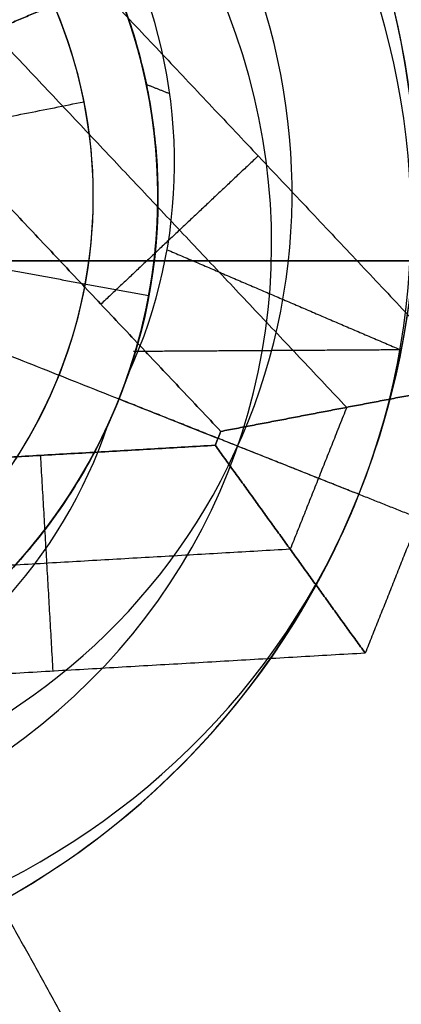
# Model space of a CAD drawing. Header units: millimetres. Extents: x -5.9 to 8.2, y -1.3 to -0.5.
# Tile 23 of 107: x -4.73448 to -4.72857, y -0.8698 to -0.85454. Entities that reach past the tile are written whole.
import ezdxf

# ---------------------------------------------------------------- set-up
doc = ezdxf.new("R2010")
doc.units = ezdxf.units.MM
doc.header["$MEASUREMENT"] = 0
for name, color, linetype, true_color in [('IGES level 1', 7, 'Continuous', 0xffffff), ('IGES level 11', 7, 'Continuous', 0xffffff), ('IGES level 26', 7, 'Continuous', 0xcbd2ef), ('IGES level 3', 7, 'Continuous', 0xffffff), ('IGES level 47', 7, 'Continuous', 0xffffff), ('IGES level 5', 7, 'Continuous', 0xffffff)]:
    doc.layers.add(name, color=color, linetype=linetype, true_color=true_color)

msp = doc.modelspace()

# ---------------------------------------------------------------- linework, layer by layer
at = {"layer": 'IGES level 1'}
for centre, radius, start, end in [((-4.765839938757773, -0.8582795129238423, -10.16994323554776), 0.07600000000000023, 270.0000000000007, 90.00000000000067), ((-4.765839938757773, -0.8582795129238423, -10.16994323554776), 0.07600000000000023, 270.0000000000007, 90.00000000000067), ((-4.765839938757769, -0.8582795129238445, -10.14974041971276), 0.07599999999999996, 270, 90.0000000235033), ((-4.740839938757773, -0.8572795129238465, -10.16994323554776), 0.007500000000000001, 270, 90), ((-4.740839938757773, -0.8572795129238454, -10.26994323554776), 0.007500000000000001, 270, 90), ((-4.740839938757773, -0.8572795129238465, -10.16994323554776), 0.007500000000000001, 270, 90), ((-4.740839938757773, -0.8572795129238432, -10.26994323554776), 0.007500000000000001, 270, 90), ((-4.74083993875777, -0.8572795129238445, -10.21994323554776), 0.007499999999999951, 270, 90.00000002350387)]:
    msp.add_arc(centre, radius, start, end, dxfattribs=at)
for knots in [[2, 2, 2, 2, 2.249999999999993, 2.249999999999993, 2.374999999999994, 2.374999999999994, 2.499999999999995, 2.499999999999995, 2.624999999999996, 2.624999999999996, 2.749999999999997, 2.749999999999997, 2.874999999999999, 2.874999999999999, 3, 3, 3, 3], [4.141592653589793, 4.141592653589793, 4.141592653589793, 4.141592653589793, 4.391592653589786, 4.391592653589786, 4.516592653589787, 4.516592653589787, 4.641592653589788, 4.641592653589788, 4.76659265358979, 4.76659265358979, 4.89159265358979, 4.89159265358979, 5.016592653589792, 5.016592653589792, 5.141592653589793, 5.141592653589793, 5.141592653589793, 5.141592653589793]]:
    msp.add_open_spline([(-4.765839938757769, -0.7822795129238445, -10.14494593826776), (-4.74555040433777, -0.7822795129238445, -10.14494593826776), (-4.726025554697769, -0.7906101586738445, -10.14118365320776), (-4.705126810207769, -0.8115141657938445, -10.13535306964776), (-4.699528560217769, -0.8198142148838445, -10.13345355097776), (-4.691815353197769, -0.8383511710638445, -10.13071814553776), (-4.68982816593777, -0.8483475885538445, -10.12993876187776), (-4.68985181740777, -0.8683908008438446, -10.12994774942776), (-4.691900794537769, -0.8784496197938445, -10.13074914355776), (-4.699526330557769, -0.8967026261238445, -10.13345205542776), (-4.70517288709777, -0.9050958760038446, -10.13536655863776), (-4.719051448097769, -0.9189680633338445, -10.13923729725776), (-4.727409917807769, -0.9245964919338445, -10.14121392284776), (-4.745758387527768, -0.9322493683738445, -10.14407996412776), (-4.75569713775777, -0.9342795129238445, -10.14494593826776), (-4.765839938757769, -0.9342795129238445, -10.14494593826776)], degree=3, knots=knots, dxfattribs=at)
for points in [[(-4.74083993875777, -0.8572795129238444, -10.27444969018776), (-4.737161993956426, -0.8565479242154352, -10.27219646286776), (-4.733484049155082, -0.8558163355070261, -10.26994323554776)], [(-4.733484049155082, -0.8558163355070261, -10.26994323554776), (-4.733484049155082, -0.8558163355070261, -10.21994323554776), (-4.733484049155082, -0.8558163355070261, -10.16994323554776)], [(-4.83583994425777, -0.8582795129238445, -10.34494323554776), (-4.59583993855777, -0.8582795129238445, -10.34494323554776), (-4.35583993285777, -0.8582795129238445, -10.34494323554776)], [(-4.733405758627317, -0.8582795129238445, -10.16994323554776), (-4.711622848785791, -0.8582795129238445, -10.16994323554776), (-4.689839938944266, -0.8582795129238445, -10.16994323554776)]]:
    msp.add_open_spline(points, degree=2, dxfattribs=at)
at = {"layer": 'IGES level 11'}
for centre, radius, start, end in [((-4.765839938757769, -0.8582795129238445, -10.15494323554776), 0.07299999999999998, 269.9999999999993, 89.9999999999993), ((-4.765839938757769, -0.8582795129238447, -10.16994323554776), 0.07299999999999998, 270.0000000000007, 90.00000000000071), ((-4.765839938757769, -0.8582795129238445, -10.16244323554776), 0.07299999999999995, 270, 90.000000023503), ((-4.765839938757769, -0.8582795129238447, -10.16994323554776), 0.07299999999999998, 270.0000000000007, 90.00000000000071), ((-4.765839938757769, -0.8582795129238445, -10.15494323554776), 0.07299999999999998, 270.0000000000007, 90.00000000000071), ((-4.74083993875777, -0.8586958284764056, -10.1549432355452), 0.03150000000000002, 270, 90), ((-4.74083993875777, -0.8586958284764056, -10.1549432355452), 0.03150000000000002, 270, 90), ((-4.74083993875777, -0.8586958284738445, -10.16219323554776), 0.02424999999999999, 270, 90.00000001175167), ((-4.74083993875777, -0.8586958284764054, -10.1699432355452), 0.01700000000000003, 270, 90), ((-4.740839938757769, -0.8586958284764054, -10.1694432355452), 0.01700000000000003, 270, 90), ((-4.74083993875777, -0.8586958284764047, -10.16994323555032), 0.01700000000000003, 270, 90), ((-4.74083993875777, -0.8586958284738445, -10.16969323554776), 0.01700000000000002, 270, 90.00000001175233), ((-4.740839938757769, -0.8586958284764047, -10.16944323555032), 0.01700000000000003, 270, 90)]:
    msp.add_arc(centre, radius, start, end, dxfattribs=at)
at = {"layer": 'IGES level 26'}
for centre, radius, start, end in [((-4.74083993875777, -0.8572795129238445, -10.15494323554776), 0.0235, 68.3051419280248, 248.3051419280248), ((-4.74083993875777, -0.8572795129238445, -10.15494323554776), 0.0235, 68.3051419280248, 248.3051419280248), ((-4.74083993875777, -0.8572795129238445, -10.15894323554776), 0.0235, 68.3051419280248, 248.3051419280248), ((-4.74083993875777, -0.8572795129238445, -10.15694323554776), 0.02349999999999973, 68.30514195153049, 248.3051419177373), ((-4.74083993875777, -0.8572795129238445, -10.15894323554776), 0.0235, 68.3051419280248, 248.3051419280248), ((-4.74083993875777, -0.8572795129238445, -10.15894323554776), 0.0235, 248.3051419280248, 68.3051419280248), ((-4.74083993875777, -0.8572795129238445, -10.15894323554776), 0.02350000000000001, 248.305141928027, 68.30514192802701), ((-4.74083993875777, -0.8572795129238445, -10.15494323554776), 0.0235, 248.3051419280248, 68.3051419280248), ((-4.74083993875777, -0.8572795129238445, -10.15694323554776), 0.02349999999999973, 248.3051419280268, 68.30514195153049), ((-4.74083993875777, -0.8572795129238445, -10.15494323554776), 0.02350000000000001, 248.305141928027, 68.30514192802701), ((-4.74083993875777, -0.8572795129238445, -10.16444323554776), 0.01799999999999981, 68.30514195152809, 248.3051419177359), ((-4.74083993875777, -0.8572795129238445, -10.16444323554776), 0.01799999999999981, 248.3051419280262, 68.3051419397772), ((-4.74083993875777, -0.8572795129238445, -10.19494323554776), 0.0125, 248.3051419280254, 68.30514192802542), ((-4.74083993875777, -0.8572795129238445, -10.16994323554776), 0.0125, 248.3051419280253, 68.30514192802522), ((-4.74083993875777, -0.8572795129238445, -10.18244323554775), 0.0125, 248.3051419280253, 68.30514195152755), ((-4.74083993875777, -0.8572795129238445, -10.16994323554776), 0.01249999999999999, 248.3051419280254, 68.30514192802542), ((-4.74083993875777, -0.8572795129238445, -10.19494323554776), 0.0125, 248.3051419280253, 68.30514192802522), ((-4.74083993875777, -0.8572795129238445, -10.22994323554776), 0.0085, 248.3051419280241, 68.30514192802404), ((-4.74083993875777, -0.8572795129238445, -10.19494323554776), 0.0085, 248.3051419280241, 68.30514192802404), ((-4.74083993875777, -0.8572795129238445, -10.20594323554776), 0.00849999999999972, 248.3051419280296, 68.30514195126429), ((-4.74083993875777, -0.8572795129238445, -10.21694323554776), 0.00849999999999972, 248.3051419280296, 68.30514195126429), ((-4.74083993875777, -0.8572795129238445, -10.22994323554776), 0.008500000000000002, 248.3051419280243, 68.30514192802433), ((-4.74083993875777, -0.8572795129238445, -10.19494323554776), 0.008499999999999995, 248.3051419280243, 68.30514192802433), ((-4.74083993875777, -0.8572795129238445, -10.19763914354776), 0.00849999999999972, 339.7219443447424, 68.30514194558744), ((-4.74083993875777, -0.8572795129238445, -10.22624132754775), 0.00849999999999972, 248.3051419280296, 7.688377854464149)]:
    msp.add_arc(centre, radius, start, end, dxfattribs=at)
at = {"layer": 'IGES level 26', "extrusion": (0.1137898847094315, 0.2860160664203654, 0.9514445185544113)}
for centre, radius, start in [((4.088121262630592, -0.7146050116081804, -10.4898111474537), 0.0125, 90), ((4.088121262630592, -0.7179910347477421, -10.50027703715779), 0.0125, 90), ((4.088121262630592, -0.7213770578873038, -10.51074292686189), 0.0125, 90), ((4.0881212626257, -0.7213770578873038, -10.50799292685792), 0.008499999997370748, 177.0747289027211), ((4.0881212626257, -0.7179910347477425, -10.49752703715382), 0.008499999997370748, 177.0747289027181), ((4.0881212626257, -0.7146050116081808, -10.48706114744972), 0.008499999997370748, 177.0747289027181)]:
    msp.add_arc(centre, radius, start, 270, dxfattribs=at)
at = {"layer": 'IGES level 26', "extrusion": (0.1137898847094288, 0.2860160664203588, 0.9514445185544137)}
for centre in [(4.088121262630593, -0.7213770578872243, -10.5107429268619), (4.088121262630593, -0.7179910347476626, -10.5002770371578), (4.088121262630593, -0.7146050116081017, -10.4898111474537)]:
    msp.add_arc(centre, 0.0125, 90, 270, dxfattribs=at)
at = {"layer": 'IGES level 26', "extrusion": (0.1137898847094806, 0.2860160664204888, 0.9514445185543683)}
for centre, radius in [((4.088121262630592, -0.7213770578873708, -10.50935957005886), 0.01048784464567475), ((4.088121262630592, -0.7146050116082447, -10.48842779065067), 0.0104878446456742)]:
    msp.add_arc(centre, radius, 90.00000001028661, 269.999999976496, dxfattribs=at)
at = {"layer": 'IGES level 26', "extrusion": (0.1137898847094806, 0.2860160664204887, 0.9514445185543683)}
for centre, radius, start, end in [((4.088121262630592, -0.7179910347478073, -10.49889368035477), 0.0104878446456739, 90.00000001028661, 269.9999999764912), ((4.088121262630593, -0.7213770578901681, -10.51212628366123), 0.01048784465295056, 90.00000000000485, 270.0000000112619)]:
    msp.add_arc(centre, radius, start, end, dxfattribs=at)
at = {"layer": 'IGES level 26', "extrusion": (0.1137898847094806, 0.2860160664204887, 0.9514445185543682)}
msp.add_arc((4.088121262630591, -0.7146050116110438, -10.49119450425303), 0.01048784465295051, 90, 270.0000000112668, dxfattribs=at)
at = {"layer": 'IGES level 26', "extrusion": (0.1137898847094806, 0.2860160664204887, 0.9514445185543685)}
msp.add_arc((4.088121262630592, -0.7179910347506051, -10.50166039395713), 0.01048784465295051, 90, 270.0000000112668, dxfattribs=at)
at = {"layer": 'IGES level 26', "extrusion": (0.1137898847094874, 0.2860160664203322, 0.9514445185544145)}
msp.add_arc((4.088121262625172, -0.7213770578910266, -10.50799292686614), 0.008499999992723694, 177.0747288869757, 270.00000006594, dxfattribs=at)
at = {"layer": 'IGES level 26', "extrusion": (0.1137898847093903, 0.2860160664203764, 0.9514445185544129)}
msp.add_arc((4.088121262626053, -0.7179910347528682, -10.4975270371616), 0.008499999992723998, 177.0747288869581, 270.000000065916, dxfattribs=at)
at = {"layer": 'IGES level 26', "extrusion": (0.1137898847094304, 0.2860160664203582, 0.9514445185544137)}
msp.add_arc((4.088121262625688, -0.714605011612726, -10.48706114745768), 0.008499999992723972, 177.0747288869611, 270.0000000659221, dxfattribs=at)
at = {"layer": 'IGES level 26', "extrusion": (0.1137892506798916, 0.2860144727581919, 0.9514450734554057)}
msp.add_arc((4.088121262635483, -0.7145860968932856, -10.4925624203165), 0.008500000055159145, 90, 182.9252572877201, dxfattribs=at)
at = {"layer": 'IGES level 26', "extrusion": (0.1137892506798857, 0.2860144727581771, 0.951445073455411)}
msp.add_arc((4.088121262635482, -0.7179721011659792, -10.50302831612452), 0.008500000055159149, 90, 182.9252572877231, dxfattribs=at)
at = {"layer": 'IGES level 26', "extrusion": (0.1137892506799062, 0.2860144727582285, 0.9514450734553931)}
msp.add_arc((4.088121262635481, -0.7213581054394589, -10.51349421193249), 0.008500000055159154, 90, 182.9252572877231, dxfattribs=at)
at = {"layer": 'IGES level 26', "extrusion": (0.1137898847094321, 0.2860160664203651, 0.9514445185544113)}
msp.add_arc((4.088121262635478, -0.721377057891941, -10.51349292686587), 0.008500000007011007, 90.00000006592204, 182.92527111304, dxfattribs=at)
at = {"layer": 'IGES level 26', "extrusion": (0.1137898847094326, 0.2860160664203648, 0.9514445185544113)}
msp.add_arc((4.088121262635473, -0.7179910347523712, -10.50302703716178), 0.008500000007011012, 90.00000006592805, 182.9252711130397, dxfattribs=at)
at = {"layer": 'IGES level 26', "extrusion": (0.1137898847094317, 0.2860160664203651, 0.9514445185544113)}
msp.add_arc((4.088121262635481, -0.714605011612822, -10.49256114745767), 0.008500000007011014, 90.00000006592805, 182.9252711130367, dxfattribs=at)
at = {"layer": 'IGES level 26'}
for points, weights in [([(-4.732791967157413, -0.860014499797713, -10.19769323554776), (-4.731253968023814, -0.8554887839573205, -10.19923766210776), (-4.733256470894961, -0.8511485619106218, -10.20030289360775), (-4.737697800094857, -0.8493816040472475, -10.20030289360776)], [1, 0.816616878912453, 0.816616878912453, 1]), ([(-4.732791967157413, -0.860014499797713, -10.20869323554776), (-4.731253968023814, -0.8554887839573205, -10.21023766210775), (-4.733256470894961, -0.8511485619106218, -10.21130289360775), (-4.737697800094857, -0.8493816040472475, -10.21130289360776)], [1, 0.816616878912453, 0.816616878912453, 1]), ([(-4.732791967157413, -0.860014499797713, -10.21969323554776), (-4.731253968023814, -0.8554887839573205, -10.22123766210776), (-4.733256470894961, -0.8511485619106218, -10.22230289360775), (-4.737697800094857, -0.8493816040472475, -10.22230289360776)], [1, 0.816616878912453, 0.816616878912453, 1]), ([(-4.737697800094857, -0.8493816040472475, -10.22230289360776), (-4.733256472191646, -0.8511485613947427, -10.22230289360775), (-4.731253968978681, -0.8554887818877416, -10.2212376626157), (-4.732791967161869, -0.8600144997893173, -10.21969323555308)], [1, 0.8166169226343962, 0.8166168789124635, 0.9999998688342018]), ([(-4.737697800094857, -0.8493816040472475, -10.21130289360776), (-4.733256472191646, -0.8511485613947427, -10.21130289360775), (-4.731253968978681, -0.8554887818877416, -10.2102376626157), (-4.732791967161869, -0.8600144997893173, -10.20869323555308)], [1, 0.8166169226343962, 0.8166168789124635, 0.9999998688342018]), ([(-4.737697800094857, -0.8493816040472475, -10.20030289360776), (-4.733256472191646, -0.8511485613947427, -10.20030289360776), (-4.731253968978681, -0.8554887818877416, -10.1992376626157), (-4.732791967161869, -0.8600144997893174, -10.19769323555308)], [1, 0.8166169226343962, 0.8166168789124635, 0.9999998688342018]), ([(-4.733112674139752, -0.8608206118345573, -10.20319321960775), (-4.73510398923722, -0.8651659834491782, -10.20164880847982), (-4.739540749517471, -0.8669443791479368, -10.20058357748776), (-4.743982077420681, -0.8651774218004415, -10.20058357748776)], [0.9999998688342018, 0.8166168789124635, 0.8166169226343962, 1]), ([(-4.733112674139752, -0.8608206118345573, -10.21419321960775), (-4.73510398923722, -0.8651659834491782, -10.21264880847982), (-4.739540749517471, -0.8669443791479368, -10.21158357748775), (-4.743982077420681, -0.8651774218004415, -10.21158357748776)], [0.9999998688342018, 0.8166168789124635, 0.8166169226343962, 1]), ([(-4.733112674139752, -0.8608206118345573, -10.22519321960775), (-4.73510398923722, -0.8651659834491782, -10.22364880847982), (-4.739540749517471, -0.8669443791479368, -10.22258357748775), (-4.743982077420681, -0.8651774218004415, -10.22258357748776)], [0.9999998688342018, 0.8166168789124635, 0.8166169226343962, 1]), ([(-4.743982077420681, -0.8651774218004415, -10.22258357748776), (-4.739540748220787, -0.8669443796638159, -10.22258357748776), (-4.735103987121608, -0.8651659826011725, -10.22364880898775), (-4.733112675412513, -0.8608206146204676, -10.22519323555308)], [1, 0.816616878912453, 0.816616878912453, 1]), ([(-4.743982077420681, -0.8651774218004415, -10.21158357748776), (-4.739540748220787, -0.8669443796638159, -10.21158357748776), (-4.735103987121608, -0.8651659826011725, -10.21264880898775), (-4.733112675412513, -0.8608206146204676, -10.21419323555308)], [1, 0.816616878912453, 0.816616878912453, 1]), ([(-4.743982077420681, -0.8651774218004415, -10.20058357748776), (-4.739540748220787, -0.8669443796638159, -10.20058357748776), (-4.735103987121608, -0.8651659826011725, -10.20164880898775), (-4.733112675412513, -0.8608206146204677, -10.20319323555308)], [1, 0.816616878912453, 0.816616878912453, 1])]:
    msp.add_rational_spline(points, weights, degree=3, dxfattribs=at)
for points, knots in [([(-4.737697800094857, -0.8493816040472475, -10.20530125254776), (-4.736676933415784, -0.8497877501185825, -10.20530126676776), (-4.735706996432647, -0.8504062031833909, -10.20525012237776), (-4.734468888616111, -0.8516231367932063, -10.20509666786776), (-4.734092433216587, -0.8520763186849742, -10.20503272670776), (-4.73343497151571, -0.8530642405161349, -10.20487926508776), (-4.733087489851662, -0.8537679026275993, -10.20475919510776), (-4.732306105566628, -0.855751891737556, -10.20440039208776), (-4.731923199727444, -0.8582249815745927, -10.20390232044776), (-4.733112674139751, -0.8608206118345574, -10.20319321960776)], [2, 2, 2, 2, 2.25, 2.25, 2.375, 2.375, 2.5, 2.5, 3, 3, 3, 3]), ([(-4.733112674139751, -0.8608206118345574, -10.20319321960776), (-4.732517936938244, -0.8595227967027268, -10.20354777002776), (-4.732315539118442, -0.8582201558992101, -10.20384956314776), (-4.732355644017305, -0.8565102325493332, -10.20422311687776), (-4.732425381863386, -0.8559781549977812, -10.20433444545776), (-4.732635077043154, -0.8550038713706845, -10.20453072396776), (-4.732708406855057, -0.8547304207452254, -10.20458512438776), (-4.733822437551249, -0.8519018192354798, -10.20509667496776), (-4.735655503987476, -0.8501941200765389, -10.20530128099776), (-4.737697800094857, -0.8493816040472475, -10.20530125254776)], [0, 0, 0, 0, 0.25, 0.25, 0.375, 0.375, 0.5, 0.5, 1, 1, 1, 1]), ([(-4.737697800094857, -0.8493816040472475, -10.21630125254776), (-4.736676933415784, -0.8497877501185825, -10.21630126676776), (-4.735706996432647, -0.8504062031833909, -10.21625012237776), (-4.734468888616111, -0.8516231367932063, -10.21609666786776), (-4.734092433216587, -0.8520763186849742, -10.21603272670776), (-4.73343497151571, -0.8530642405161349, -10.21587926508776), (-4.733087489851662, -0.8537679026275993, -10.21575919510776), (-4.732306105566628, -0.855751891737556, -10.21540039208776), (-4.731923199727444, -0.8582249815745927, -10.21490232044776), (-4.733112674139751, -0.8608206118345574, -10.21419321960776)], [2, 2, 2, 2, 2.25, 2.25, 2.375, 2.375, 2.5, 2.5, 3, 3, 3, 3]), ([(-4.733112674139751, -0.8608206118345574, -10.21419321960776), (-4.732517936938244, -0.8595227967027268, -10.21454777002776), (-4.732315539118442, -0.8582201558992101, -10.21484956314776), (-4.732355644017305, -0.8565102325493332, -10.21522311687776), (-4.732425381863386, -0.8559781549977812, -10.21533444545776), (-4.732635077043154, -0.8550038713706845, -10.21553072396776), (-4.732708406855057, -0.8547304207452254, -10.21558512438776), (-4.733822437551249, -0.8519018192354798, -10.21609667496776), (-4.735655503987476, -0.8501941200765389, -10.21630128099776), (-4.737697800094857, -0.8493816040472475, -10.21630125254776)], [0, 0, 0, 0, 0.25, 0.25, 0.375, 0.375, 0.5, 0.5, 1, 1, 1, 1]), ([(-4.737697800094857, -0.8493816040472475, -10.22730125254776), (-4.736676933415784, -0.8497877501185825, -10.22730126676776), (-4.735706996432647, -0.8504062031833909, -10.22725012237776), (-4.734468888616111, -0.8516231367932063, -10.22709666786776), (-4.734092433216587, -0.8520763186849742, -10.22703272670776), (-4.73343497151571, -0.8530642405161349, -10.22687926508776), (-4.733087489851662, -0.8537679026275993, -10.22675919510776), (-4.732306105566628, -0.855751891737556, -10.22640039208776), (-4.731923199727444, -0.8582249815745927, -10.22590232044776), (-4.733112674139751, -0.8608206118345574, -10.22519321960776)], [4.141592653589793, 4.141592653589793, 4.141592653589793, 4.141592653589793, 4.391592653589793, 4.391592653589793, 4.516592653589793, 4.516592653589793, 4.641592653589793, 4.641592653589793, 5.141592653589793, 5.141592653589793, 5.141592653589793, 5.141592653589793]), ([(-4.733112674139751, -0.8608206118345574, -10.22519321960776), (-4.732517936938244, -0.8595227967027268, -10.22554777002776), (-4.732315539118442, -0.8582201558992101, -10.22584956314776), (-4.732355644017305, -0.8565102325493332, -10.22622311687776), (-4.732425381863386, -0.8559781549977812, -10.22633444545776), (-4.732635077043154, -0.8550038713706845, -10.22653072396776), (-4.732708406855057, -0.8547304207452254, -10.22658512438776), (-4.733822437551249, -0.8519018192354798, -10.22709667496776), (-4.735655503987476, -0.8501941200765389, -10.22730128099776), (-4.737697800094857, -0.8493816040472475, -10.22730125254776)], [0, 0, 0, 0, 0.25, 0.25, 0.375, 0.375, 0.5, 0.5, 1, 1, 1, 1]), ([(-4.743982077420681, -0.8651774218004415, -10.19558521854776), (-4.742961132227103, -0.8655835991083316, -10.19558521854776), (-4.741831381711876, -0.8658004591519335, -10.19563637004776), (-4.740095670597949, -0.8657666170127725, -10.19578982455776), (-4.739510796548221, -0.865695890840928, -10.19585376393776), (-4.738354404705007, -0.8654296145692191, -10.19600721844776), (-4.737618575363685, -0.8651569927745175, -10.19612727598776), (-4.735687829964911, -0.8642520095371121, -10.19648607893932), (-4.733710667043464, -0.8627178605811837, -10.19698415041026), (-4.732791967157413, -0.860014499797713, -10.19769323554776)], [6.141592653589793, 6.141592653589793, 6.141592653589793, 6.141592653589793, 6.391592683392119, 6.391592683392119, 6.516592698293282, 6.516592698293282, 6.641592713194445, 6.641592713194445, 7.141592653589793, 7.141592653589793, 7.141592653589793, 7.141592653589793]), ([(-4.743982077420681, -0.8651774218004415, -10.20658521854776), (-4.742961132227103, -0.8655835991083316, -10.20658521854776), (-4.741831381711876, -0.8658004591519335, -10.20663637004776), (-4.740095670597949, -0.8657666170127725, -10.20678982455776), (-4.739510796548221, -0.865695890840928, -10.20685376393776), (-4.738354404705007, -0.8654296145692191, -10.20700721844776), (-4.737618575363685, -0.8651569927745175, -10.20712727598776), (-4.735687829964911, -0.8642520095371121, -10.20748607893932), (-4.733710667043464, -0.8627178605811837, -10.20798415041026), (-4.732791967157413, -0.860014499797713, -10.20869323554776)], [5, 5, 5, 5, 5.250000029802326, 5.250000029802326, 5.375000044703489, 5.375000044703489, 5.500000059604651, 5.500000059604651, 6, 6, 6, 6]), ([(-4.743982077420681, -0.8651774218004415, -10.21758521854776), (-4.742961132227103, -0.8655835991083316, -10.21758521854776), (-4.741831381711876, -0.8658004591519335, -10.21763637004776), (-4.740095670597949, -0.8657666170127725, -10.21778982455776), (-4.739510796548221, -0.865695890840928, -10.21785376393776), (-4.738354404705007, -0.8654296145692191, -10.21800721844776), (-4.737618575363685, -0.8651569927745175, -10.21812727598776), (-4.735687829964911, -0.8642520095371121, -10.21848607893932), (-4.733710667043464, -0.8627178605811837, -10.21898415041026), (-4.732791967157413, -0.860014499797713, -10.21969323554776)], [5, 5, 5, 5, 5.250000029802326, 5.250000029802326, 5.375000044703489, 5.375000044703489, 5.500000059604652, 5.500000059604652, 6, 6, 6, 6]), ([(-4.732791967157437, -0.8600144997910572, -10.21969323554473), (-4.733251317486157, -0.8613661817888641, -10.21933870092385), (-4.73399909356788, -0.8624518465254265, -10.21903690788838), (-4.735202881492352, -0.8636668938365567, -10.21866335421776), (-4.735619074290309, -0.8640056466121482, -10.21855202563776), (-4.73644075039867, -0.8645696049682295, -10.21835574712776), (-4.736681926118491, -0.8647179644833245, -10.21830133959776), (-4.739434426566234, -0.8660081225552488, -10.21778982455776), (-4.741939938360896, -0.8659898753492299, -10.21758521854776), (-4.743982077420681, -0.8651774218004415, -10.21758521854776)], [2.621851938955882, 2.621851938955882, 2.621851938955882, 2.621851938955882, 2.871851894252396, 2.871851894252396, 2.996851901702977, 2.996851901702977, 3.121851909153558, 3.121851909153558, 3.621851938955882, 3.621851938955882, 3.621851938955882, 3.621851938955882]), ([(-4.732791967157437, -0.860014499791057, -10.20869323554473), (-4.733251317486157, -0.8613661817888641, -10.20833870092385), (-4.73399909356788, -0.8624518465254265, -10.20803690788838), (-4.735202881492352, -0.8636668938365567, -10.20766335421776), (-4.735619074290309, -0.8640056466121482, -10.20755202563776), (-4.73644075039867, -0.8645696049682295, -10.20735574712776), (-4.736681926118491, -0.8647179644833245, -10.20730133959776), (-4.739434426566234, -0.8660081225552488, -10.20678982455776), (-4.741939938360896, -0.8659898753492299, -10.20658521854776), (-4.743982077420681, -0.8651774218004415, -10.20658521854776)], [2.621851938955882, 2.621851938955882, 2.621851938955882, 2.621851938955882, 2.871851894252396, 2.871851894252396, 2.996851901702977, 2.996851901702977, 3.121851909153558, 3.121851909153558, 3.621851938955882, 3.621851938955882, 3.621851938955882, 3.621851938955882]), ([(-4.732791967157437, -0.8600144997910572, -10.19769323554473), (-4.733251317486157, -0.8613661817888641, -10.19733870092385), (-4.73399909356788, -0.8624518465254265, -10.19703690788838), (-4.735202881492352, -0.8636668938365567, -10.19666335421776), (-4.735619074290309, -0.8640056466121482, -10.19655202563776), (-4.73644075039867, -0.8645696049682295, -10.19635574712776), (-4.736681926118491, -0.8647179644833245, -10.19630133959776), (-4.739434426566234, -0.8660081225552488, -10.19578982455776), (-4.741939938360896, -0.8659898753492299, -10.19558521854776), (-4.743982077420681, -0.8651774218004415, -10.19558521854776)], [2.621851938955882, 2.621851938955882, 2.621851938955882, 2.621851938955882, 2.871851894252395, 2.871851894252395, 2.996851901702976, 2.996851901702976, 3.121851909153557, 3.121851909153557, 3.621851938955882, 3.621851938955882, 3.621851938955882, 3.621851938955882])]:
    msp.add_open_spline(points, degree=3, knots=knots, dxfattribs=at)
for points in [[(-4.750271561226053, -0.8535271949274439, -10.16744323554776), (-4.74083993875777, -0.8572795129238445, -10.16744323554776), (-4.731408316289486, -0.8610318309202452, -10.16744323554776)], [(-4.736544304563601, -0.8554290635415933, -10.16744323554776), (-4.734907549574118, -0.8547239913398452, -10.16119323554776), (-4.733270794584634, -0.854018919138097, -10.15494323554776)], [(-4.733270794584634, -0.854018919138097, -10.15494323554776), (-4.734907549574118, -0.8547239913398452, -10.16119323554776), (-4.736544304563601, -0.8554290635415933, -10.16744323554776)], [(-4.733270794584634, -0.854018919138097, -10.15494323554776), (-4.730367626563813, -0.857099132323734, -10.15494323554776), (-4.727464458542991, -0.860179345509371, -10.15494323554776)], [(-4.733270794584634, -0.854018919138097, -10.15494323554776), (-4.730367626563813, -0.857099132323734, -10.15494323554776), (-4.727464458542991, -0.860179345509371, -10.15494323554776)], [(-4.734907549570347, -0.8547239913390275, -10.16119323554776), (-4.732161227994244, -0.857637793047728, -10.16119323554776), (-4.729414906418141, -0.8605515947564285, -10.16119323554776)], [(-4.731365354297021, -0.8609238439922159, -10.16744323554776), (-4.733954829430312, -0.8581764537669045, -10.16744323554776), (-4.736544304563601, -0.8554290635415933, -10.16744323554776)], [(-4.736544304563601, -0.8554290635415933, -10.16744323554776), (-4.733954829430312, -0.8581764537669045, -10.16744323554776), (-4.731365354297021, -0.8609238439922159, -10.16744323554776)], [(-4.732156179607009, -0.8556934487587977, -10.22106823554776), (-4.732336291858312, -0.8556217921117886, -10.22106823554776), (-4.732516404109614, -0.8555501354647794, -10.22106823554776)], [(-4.732156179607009, -0.8556934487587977, -10.21006823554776), (-4.732336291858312, -0.8556217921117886, -10.21006823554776), (-4.732516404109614, -0.8555501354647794, -10.21006823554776)], [(-4.732156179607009, -0.8556934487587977, -10.19906823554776), (-4.732336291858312, -0.8556217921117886, -10.19906823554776), (-4.732516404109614, -0.8555501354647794, -10.19906823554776)], [(-4.730785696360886, -0.856655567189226, -10.15494323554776), (-4.732004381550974, -0.8578042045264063, -10.16119323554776), (-4.733223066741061, -0.8589528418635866, -10.16744323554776)], [(-4.736137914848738, -0.8581463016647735, -10.24088073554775), (-4.734309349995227, -0.8584833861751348, -10.23541198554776), (-4.732480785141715, -0.858820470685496, -10.22994323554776)], [(-4.732197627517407, -0.8581087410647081, -10.22033721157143), (-4.730394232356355, -0.8588821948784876, -10.2217655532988), (-4.728590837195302, -0.8596556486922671, -10.22319389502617)], [(-4.732197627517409, -0.858108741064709, -10.20933721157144), (-4.730394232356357, -0.8588821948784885, -10.2107655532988), (-4.728590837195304, -0.859655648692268, -10.21219389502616)], [(-4.732197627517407, -0.858108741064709, -10.19833721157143), (-4.730394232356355, -0.8588821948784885, -10.1997655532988), (-4.728590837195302, -0.859655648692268, -10.20119389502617)], [(-4.732480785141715, -0.858820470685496, -10.19808857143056), (-4.732480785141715, -0.858820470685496, -10.19651590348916), (-4.732480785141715, -0.858820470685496, -10.19494323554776)], [(-4.732480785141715, -0.858820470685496, -10.20908857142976), (-4.732480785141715, -0.858820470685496, -10.2063856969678), (-4.732480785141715, -0.858820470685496, -10.20368282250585)], [(-4.732480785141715, -0.858820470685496, -10.22008857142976), (-4.732480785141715, -0.858820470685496, -10.2173856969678), (-4.732480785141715, -0.858820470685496, -10.21468282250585)], [(-4.732480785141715, -0.858820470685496, -10.22994323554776), (-4.732480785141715, -0.858820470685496, -10.22781302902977), (-4.732480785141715, -0.858820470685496, -10.22568282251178)], [(-4.732718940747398, -0.8596811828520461, -10.20351147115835), (-4.730654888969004, -0.8596684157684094, -10.20235268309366), (-4.728590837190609, -0.8596556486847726, -10.20119389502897)], [(-4.732718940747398, -0.8596811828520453, -10.21451147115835), (-4.730654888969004, -0.8596684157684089, -10.21335268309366), (-4.728590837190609, -0.8596556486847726, -10.21219389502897)], [(-4.732718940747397, -0.8596811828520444, -10.22551147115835), (-4.730654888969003, -0.8596684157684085, -10.22435268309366), (-4.728590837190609, -0.8596556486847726, -10.22319389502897)], [(-4.731365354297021, -0.8609238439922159, -10.16744323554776), (-4.729414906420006, -0.8605515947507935, -10.16119323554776), (-4.727464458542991, -0.860179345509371, -10.15494323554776)], [(-4.727464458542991, -0.860179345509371, -10.15494323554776), (-4.729414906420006, -0.8605515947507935, -10.16119323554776), (-4.731365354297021, -0.8609238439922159, -10.16744323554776)], [(-4.727464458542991, -0.860179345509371, -10.15494323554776), (-4.728296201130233, -0.8622699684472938, -10.15494323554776), (-4.729127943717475, -0.8643605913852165, -10.15494323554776)], [(-4.727464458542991, -0.860179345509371, -10.15494323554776), (-4.728296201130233, -0.8622699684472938, -10.15494323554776), (-4.729127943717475, -0.8643605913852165, -10.15494323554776)], [(-4.729225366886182, -0.8619003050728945, -10.19494323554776), (-4.731083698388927, -0.8611609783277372, -10.19494323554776), (-4.732942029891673, -0.8604216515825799, -10.19494323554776)], [(-4.729414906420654, -0.8605515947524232, -10.16119323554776), (-4.72985225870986, -0.8616508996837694, -10.16119323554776), (-4.730289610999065, -0.8627502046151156, -10.16119323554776)], [(-4.731451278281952, -0.8611398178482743, -10.16744323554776), (-4.731408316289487, -0.8610318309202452, -10.16744323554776), (-4.731365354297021, -0.8609238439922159, -10.16744323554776)], [(-4.731365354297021, -0.8609238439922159, -10.16744323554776), (-4.731408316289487, -0.8610318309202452, -10.16744323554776), (-4.731451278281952, -0.8611398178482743, -10.16744323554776)], [(-4.728296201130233, -0.8622699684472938, -10.15494323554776), (-4.72985225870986, -0.8616508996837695, -10.16119323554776), (-4.731408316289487, -0.8610318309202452, -10.16744323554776)], [(-4.738989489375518, -0.8615751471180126, -10.16744323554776), (-4.735220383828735, -0.8613574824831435, -10.16744323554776), (-4.731451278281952, -0.8611398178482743, -10.16744323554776)], [(-4.731451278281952, -0.8611398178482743, -10.16744323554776), (-4.735220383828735, -0.8613574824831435, -10.16744323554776), (-4.738989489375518, -0.8615751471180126, -10.16744323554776)], [(-4.731451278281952, -0.8611398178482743, -10.16744323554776), (-4.730289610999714, -0.8627502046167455, -10.16119323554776), (-4.729127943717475, -0.8643605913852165, -10.15494323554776)], [(-4.729127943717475, -0.8643605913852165, -10.15494323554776), (-4.730289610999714, -0.8627502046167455, -10.16119323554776), (-4.731451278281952, -0.8611398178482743, -10.16744323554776)], [(-4.733962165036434, -0.8646397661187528, -10.15494323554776), (-4.734058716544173, -0.8629678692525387, -10.16119323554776), (-4.734155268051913, -0.8612959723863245, -10.16744323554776)], [(-4.730289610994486, -0.8627502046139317, -10.16119323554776), (-4.734287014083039, -0.8629810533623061, -10.16119323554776), (-4.738284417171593, -0.8632119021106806, -10.16119323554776)], [(-4.729127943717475, -0.8643605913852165, -10.15494323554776), (-4.733353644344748, -0.8646046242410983, -10.15494323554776), (-4.737579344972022, -0.86484865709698, -10.15494323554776)], [(-4.729127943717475, -0.8643605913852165, -10.15494323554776), (-4.733353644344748, -0.8646046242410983, -10.15494323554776), (-4.737579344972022, -0.86484865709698, -10.15494323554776)], [(-4.734793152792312, -0.8682196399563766, -10.16994323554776), (-4.732132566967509, -0.8730332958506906, -10.16444323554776), (-4.729471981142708, -0.8778469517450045, -10.15894323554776)]]:
    msp.add_open_spline(points, degree=2, dxfattribs=at)
at = {"layer": 'IGES level 3'}
for points in [[(-4.835839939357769, -0.8582795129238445, -10.37094323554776), (-4.585839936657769, -0.8582795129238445, -10.37094323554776), (-4.335839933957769, -0.8582795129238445, -10.37094323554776)], [(-4.835839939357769, -0.8582795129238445, -10.36094323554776), (-4.585839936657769, -0.8582795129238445, -10.36094323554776), (-4.335839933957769, -0.8582795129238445, -10.36094323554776)]]:
    msp.add_open_spline(points, degree=2, dxfattribs=at)
at = {"layer": 'IGES level 47'}
for points in [[(7.284160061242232, -0.8582795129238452, -10.45094323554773), (1.184160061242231, -0.8582795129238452, -10.45094323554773), (-4.915839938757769, -0.8582795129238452, -10.45094323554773)], [(7.284160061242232, -0.8582795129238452, -10.44094323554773), (1.184160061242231, -0.8582795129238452, -10.44094323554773), (-4.915839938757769, -0.8582795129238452, -10.44094323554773)]]:
    msp.add_open_spline(points, degree=2, dxfattribs=at)
at = {"layer": 'IGES level 5'}
for points in [[(-4.815839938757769, -0.8582795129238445, -10.40094323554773), (-4.581589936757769, -0.8582795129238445, -10.40094323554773), (-4.347339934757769, -0.8582795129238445, -10.40094323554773)], [(-4.815839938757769, -0.8582795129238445, -10.37094323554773), (-4.574339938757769, -0.8582795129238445, -10.37094323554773), (-4.332839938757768, -0.8582795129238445, -10.37094323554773)]]:
    msp.add_open_spline(points, degree=2, dxfattribs=at)

doc.saveas('drawing.dxf')
